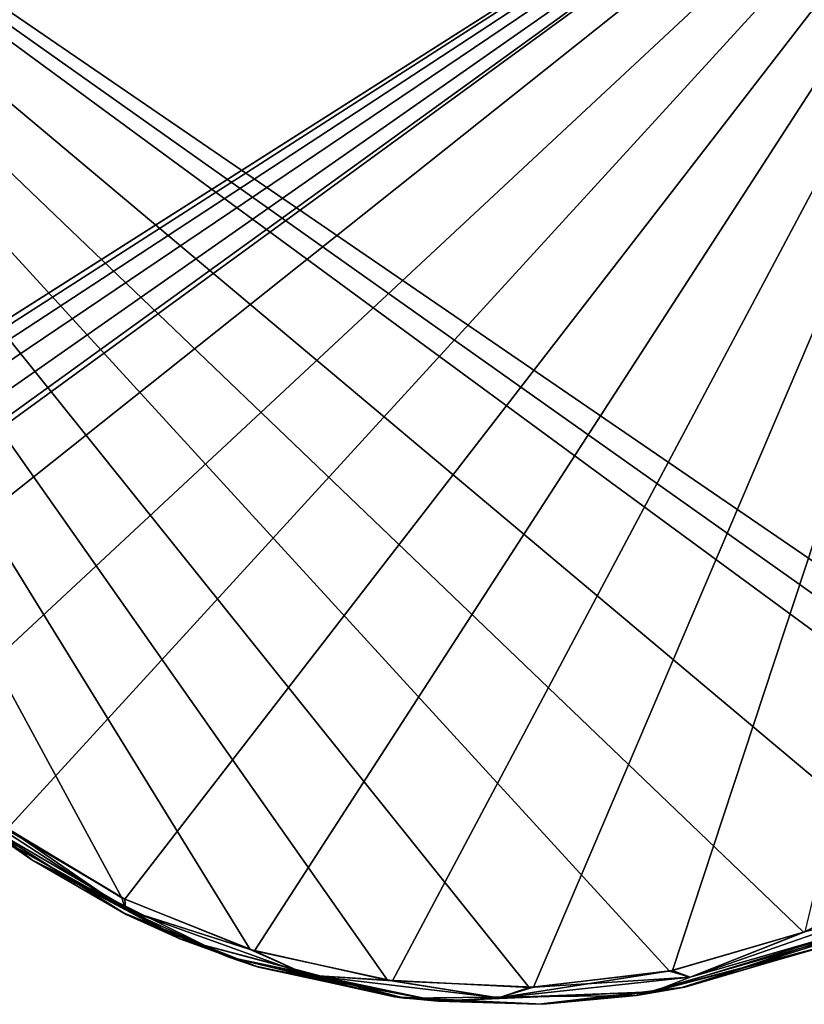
# Model space of a CAD drawing. Header units: millimetres. Extents: x -125 to 125, y -46 to 12.
# Tile 41 of 256: x -67.34 to -62.79, y -42.07 to -36.36. Entities that reach past the tile are written whole.
import ezdxf

# ---------------------------------------------------------------- set-up
doc = ezdxf.new("R2010")
doc.units = ezdxf.units.MM
doc.header["$LTSCALE"] = 26.699852
for name, color, linetype in [('142', 7, 'CONTINUOUS'), ('182', 7, 'CONTINUOUS'), ('183', 7, 'CONTINUOUS'), ('271', 7, 'CONTINUOUS'), ('300', 7, 'CONTINUOUS')]:
    doc.layers.add(name, color=color, linetype=linetype)

msp = doc.modelspace()

# ---------------------------------------------------------------- linework, layer by layer
at = {"layer": '142', "linetype": 'CONTINUOUS'}
for points in [[(-66.4089, -41.6873, -36.0407), (-67.5709, -41.0089, -24.0832), (-67.5709, -41.0089, -36.0407), (-66.4089, -41.6873, -36.0407)], [(-66.4089, -41.6873, -24.0832), (-67.5709, -41.0089, -24.0832), (-66.4089, -41.6873, -36.0407), (-66.4089, -41.6873, -24.0832)], [(-66.4089, -41.6873, -47.9982), (-67.5709, -41.0089, -47.9982), (-66.4089, -41.6873, -59.9557), (-66.4089, -41.6873, -47.9982)], [(-66.4089, -41.6873, -47.9982), (-67.5709, -41.0089, -36.0407), (-67.5709, -41.0089, -47.9982), (-66.4089, -41.6873, -47.9982)], [(-66.4089, -41.6873, -36.0407), (-67.5709, -41.0089, -36.0407), (-66.4089, -41.6873, -47.9982), (-66.4089, -41.6873, -36.0407)], [(-66.4089, -41.6873, -12.1256), (-67.5709, -41.0089, -0.1681), (-67.5709, -41.0089, -12.1256), (-66.4089, -41.6873, -12.1256)], [(-66.4089, -41.6873, -0.1681), (-67.5709, -41.0089, -0.1681), (-66.4089, -41.6873, -12.1256), (-66.4089, -41.6873, -0.1681)], [(-66.4089, -41.6873, -24.0832), (-67.5709, -41.0089, -12.1256), (-67.5709, -41.0089, -24.0832), (-66.4089, -41.6873, -24.0832)], [(-66.4089, -41.6873, -12.1256), (-67.5709, -41.0089, -12.1256), (-66.4089, -41.6873, -24.0832), (-66.4089, -41.6873, -12.1256)], [(-66.4089, -41.6873, -95.8283), (-67.5709, -41.0089, -83.8707), (-67.5709, -41.0089, -95.8283), (-66.4089, -41.6873, -95.8283)], [(-66.4089, -41.6873, -83.8707), (-67.5709, -41.0089, -83.8707), (-66.4089, -41.6873, -95.8283), (-66.4089, -41.6873, -83.8707)], [(-66.4089, -41.6873, -95.8283), (-67.5709, -41.0089, -95.8283), (-66.7188, -41.5461, -104.5733), (-66.4089, -41.6873, -95.8283)], [(-66.7188, -41.5461, -104.5733), (-67.5709, -41.0089, -95.8283), (-67.2651, -41.2298, -104.2364), (-66.7188, -41.5461, -104.5733)], [(-67.2651, -41.2298, -104.2364), (-67.5709, -41.0089, -95.8283), (-67.4111, -41.1287, -104.1461), (-67.2651, -41.2298, -104.2364)], [(-66.4089, -41.6873, -71.9132), (-67.5709, -41.0089, -59.9557), (-67.5709, -41.0089, -71.9132), (-66.4089, -41.6873, -71.9132)], [(-66.4089, -41.6873, -59.9557), (-67.5709, -41.0089, -59.9557), (-66.4089, -41.6873, -71.9132), (-66.4089, -41.6873, -59.9557)], [(-66.4089, -41.6873, -59.9557), (-67.5709, -41.0089, -47.9982), (-67.5709, -41.0089, -59.9557), (-66.4089, -41.6873, -59.9557)], [(-66.4089, -41.6873, -83.8707), (-67.5709, -41.0089, -71.9132), (-67.5709, -41.0089, -83.8707), (-66.4089, -41.6873, -83.8707)], [(-66.4089, -41.6873, -71.9132), (-67.5709, -41.0089, -71.9132), (-66.4089, -41.6873, -83.8707), (-66.4089, -41.6873, -71.9132)], [(-66.4089, -41.6873, 71.577), (-67.5709, -41.0089, 83.5345), (-67.5709, -41.0089, 71.577), (-66.4089, -41.6873, 71.577)], [(-66.4089, -41.6873, 83.5345), (-67.5709, -41.0089, 83.5345), (-66.4089, -41.6873, 71.577), (-66.4089, -41.6873, 83.5345)], [(-66.4089, -41.6873, 59.6195), (-67.5709, -41.0089, 71.577), (-67.5709, -41.0089, 59.6195), (-66.4089, -41.6873, 59.6195)], [(-66.4089, -41.6873, 71.577), (-67.5709, -41.0089, 71.577), (-66.4089, -41.6873, 59.6195), (-66.4089, -41.6873, 71.577)], [(-66.4089, -41.6873, 83.5345), (-67.5709, -41.0089, 95.492), (-67.5709, -41.0089, 83.5345), (-66.4089, -41.6873, 83.5345)], [(-66.4089, -41.6873, 95.492), (-67.5709, -41.0089, 95.492), (-66.4089, -41.6873, 83.5345), (-66.4089, -41.6873, 95.492)], [(-67.5709, -41.0089, 95.492), (-66.4089, -41.6873, 95.492), (-67.4176, -41.1241, 104.1421), (-67.5709, -41.0089, 95.492)], [(-66.4089, -41.6873, 23.7469), (-67.5709, -41.0089, 23.7469), (-66.4089, -41.6873, 11.7894), (-66.4089, -41.6873, 23.7469)], [(-66.4089, -41.6873, 23.7469), (-67.5709, -41.0089, 35.7044), (-67.5709, -41.0089, 23.7469), (-66.4089, -41.6873, 23.7469)], [(-66.4089, -41.6873, -0.1681), (-67.5709, -41.0089, 11.7894), (-67.5709, -41.0089, -0.1681), (-66.4089, -41.6873, -0.1681)], [(-66.4089, -41.6873, 11.7894), (-67.5709, -41.0089, 11.7894), (-66.4089, -41.6873, -0.1681), (-66.4089, -41.6873, 11.7894)], [(-66.4089, -41.6873, 11.7894), (-67.5709, -41.0089, 23.7469), (-67.5709, -41.0089, 11.7894), (-66.4089, -41.6873, 11.7894)], [(-66.4089, -41.6873, 47.6619), (-67.5709, -41.0089, 59.6195), (-67.5709, -41.0089, 47.6619), (-66.4089, -41.6873, 47.6619)], [(-66.4089, -41.6873, 59.6195), (-67.5709, -41.0089, 59.6195), (-66.4089, -41.6873, 47.6619), (-66.4089, -41.6873, 59.6195)], [(-66.4089, -41.6873, 35.7044), (-67.5709, -41.0089, 35.7044), (-66.4089, -41.6873, 23.7469), (-66.4089, -41.6873, 35.7044)], [(-66.4089, -41.6873, 35.7044), (-67.5709, -41.0089, 47.6619), (-67.5709, -41.0089, 35.7044), (-66.4089, -41.6873, 35.7044)], [(-66.4089, -41.6873, 47.6619), (-67.5709, -41.0089, 47.6619), (-66.4089, -41.6873, 35.7044), (-66.4089, -41.6873, 47.6619)], [(-67.4176, -41.1241, 104.1421), (-66.4089, -41.6873, 95.492), (-67.265, -41.2299, 104.2365), (-67.4176, -41.1241, 104.1421)], [(-67.265, -41.2299, 104.2365), (-66.4089, -41.6873, 95.492), (-66.7354, -41.5378, 104.5631), (-67.265, -41.2299, 104.2365)], [(-66.7354, -41.5378, 104.5631), (-66.4089, -41.6873, 95.492), (-65.9772, -41.8436, 105.0271), (-66.7354, -41.5378, 104.5631)], [(-65.9526, -41.8512, -105.0421), (-66.4089, -41.6873, -95.8283), (-66.7188, -41.5461, -104.5733), (-65.9526, -41.8512, -105.0421)], [(-65.1082, -42.0312, -36.0407), (-66.4089, -41.6873, -36.0407), (-65.1082, -42.0312, -47.9982), (-65.1082, -42.0312, -36.0407)], [(-65.1082, -42.0312, -36.0407), (-66.4089, -41.6873, -24.0832), (-66.4089, -41.6873, -36.0407), (-65.1082, -42.0312, -36.0407)], [(-65.1082, -42.0312, -24.0832), (-66.4089, -41.6873, -24.0832), (-65.1082, -42.0312, -36.0407), (-65.1082, -42.0312, -24.0832)], [(-65.1082, -42.0312, -59.9557), (-66.4089, -41.6873, -47.9982), (-66.4089, -41.6873, -59.9557), (-65.1082, -42.0312, -59.9557)], [(-65.1082, -42.0312, -47.9982), (-66.4089, -41.6873, -47.9982), (-65.1082, -42.0312, -59.9557), (-65.1082, -42.0312, -47.9982)], [(-65.1082, -42.0312, -47.9982), (-66.4089, -41.6873, -36.0407), (-66.4089, -41.6873, -47.9982), (-65.1082, -42.0312, -47.9982)], [(-65.1082, -42.0312, -12.1256), (-66.4089, -41.6873, -0.1681), (-66.4089, -41.6873, -12.1256), (-65.1082, -42.0312, -12.1256)], [(-65.1082, -42.0312, -0.1681), (-66.4089, -41.6873, -0.1681), (-65.1082, -42.0312, -12.1256), (-65.1082, -42.0312, -0.1681)], [(-65.1082, -42.0312, -24.0832), (-66.4089, -41.6873, -12.1256), (-66.4089, -41.6873, -24.0832), (-65.1082, -42.0312, -24.0832)], [(-65.1082, -42.0312, -12.1256), (-66.4089, -41.6873, -12.1256), (-65.1082, -42.0312, -24.0832), (-65.1082, -42.0312, -12.1256)], [(-65.1082, -42.0312, -95.8283), (-66.4089, -41.6873, -83.8707), (-66.4089, -41.6873, -95.8283), (-65.1082, -42.0312, -95.8283)], [(-65.1082, -42.0312, -83.8707), (-66.4089, -41.6873, -83.8707), (-65.1082, -42.0312, -95.8283), (-65.1082, -42.0312, -83.8707)], [(-65.1082, -42.0312, -95.8283), (-66.4089, -41.6873, -95.8283), (-65.138, -42.0274, -105.5354), (-65.1082, -42.0312, -95.8283)], [(-65.138, -42.0274, -105.5354), (-66.4089, -41.6873, -95.8283), (-65.9526, -41.8512, -105.0421), (-65.138, -42.0274, -105.5354)], [(-65.1082, -42.0312, -71.9132), (-66.4089, -41.6873, -59.9557), (-66.4089, -41.6873, -71.9132), (-65.1082, -42.0312, -71.9132)], [(-65.1082, -42.0312, -59.9557), (-66.4089, -41.6873, -59.9557), (-65.1082, -42.0312, -71.9132), (-65.1082, -42.0312, -59.9557)], [(-65.1082, -42.0312, -83.8707), (-66.4089, -41.6873, -71.9132), (-66.4089, -41.6873, -83.8707), (-65.1082, -42.0312, -83.8707)], [(-65.1082, -42.0312, -71.9132), (-66.4089, -41.6873, -71.9132), (-65.1082, -42.0312, -83.8707), (-65.1082, -42.0312, -71.9132)], [(-65.1082, -42.0312, 71.577), (-66.4089, -41.6873, 83.5345), (-66.4089, -41.6873, 71.577), (-65.1082, -42.0312, 71.577)], [(-65.1082, -42.0312, 83.5345), (-66.4089, -41.6873, 83.5345), (-65.1082, -42.0312, 71.577), (-65.1082, -42.0312, 83.5345)], [(-65.1082, -42.0312, 59.6195), (-66.4089, -41.6873, 71.577), (-66.4089, -41.6873, 59.6195), (-65.1082, -42.0312, 59.6195)], [(-65.1082, -42.0312, 71.577), (-66.4089, -41.6873, 71.577), (-65.1082, -42.0312, 59.6195), (-65.1082, -42.0312, 71.577)], [(-65.1082, -42.0312, 83.5345), (-66.4089, -41.6873, 95.492), (-66.4089, -41.6873, 83.5345), (-65.1082, -42.0312, 83.5345)], [(-65.1082, -42.0312, 95.492), (-66.4089, -41.6873, 95.492), (-65.1082, -42.0312, 83.5345), (-65.1082, -42.0312, 95.492)], [(-66.4089, -41.6873, 95.492), (-65.1082, -42.0312, 95.492), (-65.9772, -41.8436, 105.0271), (-66.4089, -41.6873, 95.492)], [(-65.1082, -42.0312, 11.7894), (-66.4089, -41.6873, 23.7469), (-66.4089, -41.6873, 11.7894), (-65.1082, -42.0312, 11.7894)], [(-65.1082, -42.0312, 23.7469), (-66.4089, -41.6873, 23.7469), (-65.1082, -42.0312, 11.7894), (-65.1082, -42.0312, 23.7469)], [(-65.1082, -42.0312, -0.1681), (-66.4089, -41.6873, 11.7894), (-66.4089, -41.6873, -0.1681), (-65.1082, -42.0312, -0.1681)], [(-65.1082, -42.0312, 11.7894), (-66.4089, -41.6873, 11.7894), (-65.1082, -42.0312, -0.1681), (-65.1082, -42.0312, 11.7894)], [(-65.1082, -42.0312, 23.7469), (-66.4089, -41.6873, 35.7044), (-66.4089, -41.6873, 23.7469), (-65.1082, -42.0312, 23.7469)], [(-65.1082, -42.0312, 47.6619), (-66.4089, -41.6873, 47.6619), (-65.1082, -42.0312, 35.7044), (-65.1082, -42.0312, 47.6619)], [(-65.1082, -42.0312, 47.6619), (-66.4089, -41.6873, 59.6195), (-66.4089, -41.6873, 47.6619), (-65.1082, -42.0312, 47.6619)], [(-65.1082, -42.0312, 59.6195), (-66.4089, -41.6873, 59.6195), (-65.1082, -42.0312, 47.6619), (-65.1082, -42.0312, 59.6195)], [(-65.1082, -42.0312, 35.7044), (-66.4089, -41.6873, 35.7044), (-65.1082, -42.0312, 23.7469), (-65.1082, -42.0312, 35.7044)], [(-65.1082, -42.0312, 35.7044), (-66.4089, -41.6873, 47.6619), (-66.4089, -41.6873, 35.7044), (-65.1082, -42.0312, 35.7044)], [(-62.4702, -41.6423, -36.0407), (-63.7628, -42.0159, -36.0407), (-62.4702, -41.6423, -47.9982), (-62.4702, -41.6423, -36.0407)], [(-62.4702, -41.6423, -47.9982), (-63.7628, -42.0159, -36.0407), (-63.7628, -42.0159, -47.9982), (-62.4702, -41.6423, -47.9982)], [(-62.4702, -41.6423, -59.9557), (-63.7628, -42.0159, -47.9982), (-63.7628, -42.0159, -59.9557), (-62.4702, -41.6423, -59.9557)], [(-62.4702, -41.6423, -47.9982), (-63.7628, -42.0159, -47.9982), (-62.4702, -41.6423, -59.9557), (-62.4702, -41.6423, -47.9982)], [(-62.4702, -41.6423, -36.0407), (-63.7628, -42.0159, -24.0832), (-63.7628, -42.0159, -36.0407), (-62.4702, -41.6423, -36.0407)], [(-62.4702, -41.6423, -12.1256), (-63.7628, -42.0159, -12.1256), (-62.4702, -41.6423, -24.0832), (-62.4702, -41.6423, -12.1256)], [(-62.4702, -41.6423, -12.1256), (-63.7628, -42.0159, -0.1681), (-63.7628, -42.0159, -12.1256), (-62.4702, -41.6423, -12.1256)], [(-62.4702, -41.6423, -0.1681), (-63.7628, -42.0159, -0.1681), (-62.4702, -41.6423, -12.1256), (-62.4702, -41.6423, -0.1681)], [(-62.4702, -41.6423, -24.0832), (-63.7628, -42.0159, -24.0832), (-62.4702, -41.6423, -36.0407), (-62.4702, -41.6423, -24.0832)], [(-62.4702, -41.6423, -24.0832), (-63.7628, -42.0159, -12.1256), (-63.7628, -42.0159, -24.0832), (-62.4702, -41.6423, -24.0832)], [(-62.4702, -41.6423, -95.8283), (-63.7628, -42.0159, -95.8283), (-62.7013, -41.7377, -106.9779), (-62.4702, -41.6423, -95.8283)], [(-62.4702, -41.6423, -95.8283), (-63.7628, -42.0159, -83.8707), (-63.7628, -42.0159, -95.8283), (-62.4702, -41.6423, -95.8283)], [(-62.4702, -41.6423, -83.8707), (-63.7628, -42.0159, -83.8707), (-62.4702, -41.6423, -95.8283), (-62.4702, -41.6423, -83.8707)], [(-62.4702, -41.6423, -71.9132), (-63.7628, -42.0159, -59.9557), (-63.7628, -42.0159, -71.9132), (-62.4702, -41.6423, -71.9132)], [(-62.4702, -41.6423, -59.9557), (-63.7628, -42.0159, -59.9557), (-62.4702, -41.6423, -71.9132), (-62.4702, -41.6423, -59.9557)], [(-62.4702, -41.6423, -83.8707), (-63.7628, -42.0159, -71.9132), (-63.7628, -42.0159, -83.8707), (-62.4702, -41.6423, -83.8707)], [(-62.4702, -41.6423, -71.9132), (-63.7628, -42.0159, -71.9132), (-62.4702, -41.6423, -83.8707), (-62.4702, -41.6423, -71.9132)], [(-62.4702, -41.6423, 71.577), (-63.7628, -42.0159, 71.577), (-62.4702, -41.6423, 59.6195), (-62.4702, -41.6423, 71.577)], [(-62.4702, -41.6423, 71.577), (-63.7628, -42.0159, 83.5345), (-63.7628, -42.0159, 71.577), (-62.4702, -41.6423, 71.577)], [(-62.4702, -41.6423, 83.5345), (-63.7628, -42.0159, 83.5345), (-62.4702, -41.6423, 71.577), (-62.4702, -41.6423, 83.5345)], [(-62.4702, -41.6423, 59.6195), (-63.7628, -42.0159, 59.6195), (-62.4702, -41.6423, 47.6619), (-62.4702, -41.6423, 59.6195)], [(-62.4702, -41.6423, 59.6195), (-63.7628, -42.0159, 71.577), (-63.7628, -42.0159, 59.6195), (-62.4702, -41.6423, 59.6195)], [(-62.4702, -41.6423, 83.5345), (-63.7628, -42.0159, 95.492), (-63.7628, -42.0159, 83.5345), (-62.4702, -41.6423, 83.5345)], [(-62.4702, -41.6423, 95.492), (-63.7628, -42.0159, 95.492), (-62.4702, -41.6423, 83.5345), (-62.4702, -41.6423, 95.492)], [(-63.7628, -42.0159, 95.492), (-62.4702, -41.6423, 95.492), (-63.502, -41.9703, 106.5092), (-63.7628, -42.0159, 95.492)], [(-62.4702, -41.6423, 11.7894), (-63.7628, -42.0159, 23.7469), (-63.7628, -42.0159, 11.7894), (-62.4702, -41.6423, 11.7894)], [(-62.4702, -41.6423, 23.7469), (-63.7628, -42.0159, 23.7469), (-62.4702, -41.6423, 11.7894), (-62.4702, -41.6423, 23.7469)], [(-62.4702, -41.6423, -0.1681), (-63.7628, -42.0159, 11.7894), (-63.7628, -42.0159, -0.1681), (-62.4702, -41.6423, -0.1681)], [(-62.4702, -41.6423, 11.7894), (-63.7628, -42.0159, 11.7894), (-62.4702, -41.6423, -0.1681), (-62.4702, -41.6423, 11.7894)], [(-62.4702, -41.6423, 35.7044), (-63.7628, -42.0159, 47.6619), (-63.7628, -42.0159, 35.7044), (-62.4702, -41.6423, 35.7044)], [(-62.4702, -41.6423, 47.6619), (-63.7628, -42.0159, 47.6619), (-62.4702, -41.6423, 35.7044), (-62.4702, -41.6423, 47.6619)], [(-62.4702, -41.6423, 47.6619), (-63.7628, -42.0159, 59.6195), (-63.7628, -42.0159, 47.6619), (-62.4702, -41.6423, 47.6619)], [(-62.4702, -41.6423, 23.7469), (-63.7628, -42.0159, 35.7044), (-63.7628, -42.0159, 23.7469), (-62.4702, -41.6423, 23.7469)], [(-62.4702, -41.6423, 35.7044), (-63.7628, -42.0159, 35.7044), (-62.4702, -41.6423, 23.7469), (-62.4702, -41.6423, 35.7044)], [(-63.502, -41.9703, 106.5092), (-62.4702, -41.6423, 95.492), (-62.7095, -41.7408, 106.9731), (-63.502, -41.9703, 106.5092)], [(-62.7013, -41.7377, -106.9779), (-63.7628, -42.0159, -95.8283), (-63.4834, -41.9666, -106.5201), (-62.7013, -41.7377, -106.9779)], [(-65.9772, -41.8436, 105.0271), (-65.1082, -42.0312, 95.492), (-65.166, -42.0237, 105.5185), (-65.9772, -41.8436, 105.0271)], [(-64.3306, -42.0667, 106.0188), (-63.7628, -42.0159, 95.492), (-63.502, -41.9703, 106.5092), (-64.3306, -42.0667, 106.0188)], [(-63.4834, -41.9666, -106.5201), (-63.7628, -42.0159, -95.8283), (-64.3048, -42.0658, -106.0341), (-63.4834, -41.9666, -106.5201)], [(-65.166, -42.0237, 105.5185), (-65.1082, -42.0312, 95.492), (-64.3306, -42.0667, 106.0188), (-65.166, -42.0237, 105.5185)], [(-64.3048, -42.0658, -106.0341), (-65.1082, -42.0312, -95.8283), (-65.138, -42.0274, -105.5354), (-64.3048, -42.0658, -106.0341)], [(-63.7628, -42.0159, -36.0407), (-65.1082, -42.0312, -36.0407), (-63.7628, -42.0159, -47.9982), (-63.7628, -42.0159, -36.0407)], [(-63.7628, -42.0159, -47.9982), (-65.1082, -42.0312, -36.0407), (-65.1082, -42.0312, -47.9982), (-63.7628, -42.0159, -47.9982)], [(-63.7628, -42.0159, -36.0407), (-65.1082, -42.0312, -24.0832), (-65.1082, -42.0312, -36.0407), (-63.7628, -42.0159, -36.0407)], [(-63.7628, -42.0159, -59.9557), (-65.1082, -42.0312, -47.9982), (-65.1082, -42.0312, -59.9557), (-63.7628, -42.0159, -59.9557)], [(-63.7628, -42.0159, -47.9982), (-65.1082, -42.0312, -47.9982), (-63.7628, -42.0159, -59.9557), (-63.7628, -42.0159, -47.9982)], [(-63.7628, -42.0159, -12.1256), (-65.1082, -42.0312, -0.1681), (-65.1082, -42.0312, -12.1256), (-63.7628, -42.0159, -12.1256)], [(-63.7628, -42.0159, -0.1681), (-65.1082, -42.0312, -0.1681), (-63.7628, -42.0159, -12.1256), (-63.7628, -42.0159, -0.1681)], [(-63.7628, -42.0159, -24.0832), (-65.1082, -42.0312, -24.0832), (-63.7628, -42.0159, -36.0407), (-63.7628, -42.0159, -24.0832)], [(-63.7628, -42.0159, -24.0832), (-65.1082, -42.0312, -12.1256), (-65.1082, -42.0312, -24.0832), (-63.7628, -42.0159, -24.0832)], [(-63.7628, -42.0159, -12.1256), (-65.1082, -42.0312, -12.1256), (-63.7628, -42.0159, -24.0832), (-63.7628, -42.0159, -12.1256)], [(-63.7628, -42.0159, -95.8283), (-65.1082, -42.0312, -83.8707), (-65.1082, -42.0312, -95.8283), (-63.7628, -42.0159, -95.8283)], [(-63.7628, -42.0159, -83.8707), (-65.1082, -42.0312, -83.8707), (-63.7628, -42.0159, -95.8283), (-63.7628, -42.0159, -83.8707)], [(-63.7628, -42.0159, -95.8283), (-65.1082, -42.0312, -95.8283), (-64.3048, -42.0658, -106.0341), (-63.7628, -42.0159, -95.8283)], [(-63.7628, -42.0159, -71.9132), (-65.1082, -42.0312, -59.9557), (-65.1082, -42.0312, -71.9132), (-63.7628, -42.0159, -71.9132)], [(-63.7628, -42.0159, -59.9557), (-65.1082, -42.0312, -59.9557), (-63.7628, -42.0159, -71.9132), (-63.7628, -42.0159, -59.9557)], [(-63.7628, -42.0159, -83.8707), (-65.1082, -42.0312, -71.9132), (-65.1082, -42.0312, -83.8707), (-63.7628, -42.0159, -83.8707)], [(-63.7628, -42.0159, -71.9132), (-65.1082, -42.0312, -71.9132), (-63.7628, -42.0159, -83.8707), (-63.7628, -42.0159, -71.9132)], [(-63.7628, -42.0159, 71.577), (-65.1082, -42.0312, 83.5345), (-65.1082, -42.0312, 71.577), (-63.7628, -42.0159, 71.577)], [(-63.7628, -42.0159, 83.5345), (-65.1082, -42.0312, 83.5345), (-63.7628, -42.0159, 71.577), (-63.7628, -42.0159, 83.5345)], [(-63.7628, -42.0159, 59.6195), (-65.1082, -42.0312, 71.577), (-65.1082, -42.0312, 59.6195), (-63.7628, -42.0159, 59.6195)], [(-63.7628, -42.0159, 71.577), (-65.1082, -42.0312, 71.577), (-63.7628, -42.0159, 59.6195), (-63.7628, -42.0159, 71.577)], [(-63.7628, -42.0159, 95.492), (-65.1082, -42.0312, 95.492), (-63.7628, -42.0159, 83.5345), (-63.7628, -42.0159, 95.492)], [(-65.1082, -42.0312, 95.492), (-63.7628, -42.0159, 95.492), (-64.3306, -42.0667, 106.0188), (-65.1082, -42.0312, 95.492)], [(-63.7628, -42.0159, 83.5345), (-65.1082, -42.0312, 95.492), (-65.1082, -42.0312, 83.5345), (-63.7628, -42.0159, 83.5345)], [(-63.7628, -42.0159, 59.6195), (-65.1082, -42.0312, 59.6195), (-63.7628, -42.0159, 47.6619), (-63.7628, -42.0159, 59.6195)], [(-63.7628, -42.0159, 11.7894), (-65.1082, -42.0312, 23.7469), (-65.1082, -42.0312, 11.7894), (-63.7628, -42.0159, 11.7894)], [(-63.7628, -42.0159, 23.7469), (-65.1082, -42.0312, 23.7469), (-63.7628, -42.0159, 11.7894), (-63.7628, -42.0159, 23.7469)], [(-63.7628, -42.0159, -0.1681), (-65.1082, -42.0312, 11.7894), (-65.1082, -42.0312, -0.1681), (-63.7628, -42.0159, -0.1681)], [(-63.7628, -42.0159, 11.7894), (-65.1082, -42.0312, 11.7894), (-63.7628, -42.0159, -0.1681), (-63.7628, -42.0159, 11.7894)], [(-63.7628, -42.0159, 47.6619), (-65.1082, -42.0312, 47.6619), (-63.7628, -42.0159, 35.7044), (-63.7628, -42.0159, 47.6619)], [(-63.7628, -42.0159, 47.6619), (-65.1082, -42.0312, 59.6195), (-65.1082, -42.0312, 47.6619), (-63.7628, -42.0159, 47.6619)], [(-63.7628, -42.0159, 23.7469), (-65.1082, -42.0312, 35.7044), (-65.1082, -42.0312, 23.7469), (-63.7628, -42.0159, 23.7469)], [(-63.7628, -42.0159, 35.7044), (-65.1082, -42.0312, 35.7044), (-63.7628, -42.0159, 23.7469), (-63.7628, -42.0159, 35.7044)], [(-63.7628, -42.0159, 35.7044), (-65.1082, -42.0312, 47.6619), (-65.1082, -42.0312, 35.7044), (-63.7628, -42.0159, 35.7044)]]:
    msp.add_3dface(points, dxfattribs=at)
at = {"layer": '182', "color": 7, "linetype": 'CONTINUOUS'}
for points in [[(-70.7759, -33.9986, -102.1223), (-60.9603, -33.9986, -108.2683), (-70.0527, -39.7799, -102.4975), (-70.7759, -33.9986, -102.1223)], [(-70.0527, -39.7799, -102.4975), (-60.9603, -33.9986, -108.2683), (-69.8659, -39.6606, -102.6274), (-70.0527, -39.7799, -102.4975)], [(-69.8659, -39.6606, -102.6274), (-60.9603, -33.9986, -108.2683), (-69.6533, -39.5795, -102.7735), (-69.8659, -39.6606, -102.6274)], [(-69.6533, -39.5795, -102.7735), (-60.9603, -33.9986, -108.2683), (-69.4259, -39.5438, -102.928), (-69.6533, -39.5795, -102.7735)], [(-69.4259, -39.5438, -102.928), (-60.9603, -33.9986, -108.2683), (-69.1975, -39.5558, -103.0815), (-69.4259, -39.5438, -102.928)], [(-69.1975, -39.5558, -103.0815), (-60.9603, -33.9986, -108.2683), (-68.9811, -39.613, -103.2252), (-69.1975, -39.5558, -103.0815)], [(-68.9811, -39.613, -103.2252), (-60.9603, -33.9986, -108.2683), (-68.8233, -39.6871, -103.329), (-68.9811, -39.613, -103.2252)], [(-68.8233, -39.6871, -103.329), (-60.9603, -33.9986, -108.2683), (-68.787, -39.7088, -103.3527), (-68.8233, -39.6871, -103.329)], [(-68.787, -39.7088, -103.3527), (-60.9603, -33.9986, -108.2683), (-68.4847, -39.9876, -103.5474), (-68.787, -39.7088, -103.3527)], [(-68.4847, -39.9876, -103.5474), (-60.9603, -33.9986, -108.2683), (-67.9956, -40.5518, -103.8575), (-68.4847, -39.9876, -103.5474)], [(-67.9956, -40.5518, -103.8575), (-60.9603, -33.9986, -108.2683), (-67.407, -41.0493, -104.2301), (-67.9956, -40.5518, -103.8575)], [(-67.407, -41.0493, -104.2301), (-60.9603, -33.9986, -108.2683), (-66.728, -41.4583, -104.6576), (-67.407, -41.0493, -104.2301)], [(-66.728, -41.4583, -104.6576), (-60.9603, -33.9986, -108.2683), (-65.9766, -41.7573, -105.1268), (-66.728, -41.4583, -104.6576)], [(-65.9766, -41.7573, -105.1268), (-60.9603, -33.9986, -108.2683), (-65.1776, -41.93, -105.6204), (-65.9766, -41.7573, -105.1268)], [(-65.1776, -41.93, -105.6204), (-60.9603, -33.9986, -108.2683), (-64.3604, -41.9676, -106.1196), (-65.1776, -41.93, -105.6204)], [(-64.3604, -41.9676, -106.1196), (-60.9603, -33.9986, -108.2683), (-63.5548, -41.8704, -106.606), (-64.3604, -41.9676, -106.1196)], [(-63.5548, -41.8704, -106.606), (-60.9603, -33.9986, -108.2683), (-62.7877, -41.646, -107.0642), (-63.5548, -41.8704, -106.606)]]:
    msp.add_3dface(points, dxfattribs=at)
at = {"layer": '183', "color": 7, "linetype": 'CONTINUOUS'}
for points in [[(-63.573, -41.8741, 106.5951), (-62.7957, -41.6491, 107.0594), (-70.7787, -33.9986, 102.1203), (-63.573, -41.8741, 106.5951)], [(-62.7957, -41.6491, 107.0594), (-62.078, -41.3065, 107.484), (-70.7787, -33.9986, 102.1203), (-62.7957, -41.6491, 107.0594)], [(-62.078, -41.3065, 107.484), (-61.4369, -40.8621, 107.8607), (-70.7787, -33.9986, 102.1203), (-62.078, -41.3065, 107.484)], [(-61.4369, -40.8621, 107.8607), (-61.2549, -40.7412, 107.9666), (-70.7787, -33.9986, 102.1203), (-61.4369, -40.8621, 107.8607)], [(-70.7787, -33.9986, 102.1203), (-61.049, -40.6575, 108.0848), (-60.9633, -33.9986, 108.2666), (-70.7787, -33.9986, 102.1203)], [(-61.2549, -40.7412, 107.9666), (-61.049, -40.6575, 108.0848), (-70.7787, -33.9986, 102.1203), (-61.2549, -40.7412, 107.9666)], [(-64.3857, -41.9685, 106.1042), (-63.573, -41.8741, 106.5951), (-70.7787, -33.9986, 102.1203), (-64.3857, -41.9685, 106.1042)], [(-67.4134, -41.0447, 104.2261), (-66.7443, -41.4501, 104.6474), (-70.7787, -33.9986, 102.1203), (-67.4134, -41.0447, 104.2261)], [(-66.7443, -41.4501, 104.6474), (-66.0007, -41.7499, 105.1118), (-70.7787, -33.9986, 102.1203), (-66.7443, -41.4501, 104.6474)], [(-66.0007, -41.7499, 105.1118), (-65.2051, -41.9263, 105.6036), (-70.7787, -33.9986, 102.1203), (-66.0007, -41.7499, 105.1118)], [(-65.2051, -41.9263, 105.6036), (-64.3857, -41.9685, 106.1042), (-70.7787, -33.9986, 102.1203), (-65.2051, -41.9263, 105.6036)]]:
    msp.add_3dface(points, dxfattribs=at)
at = {"layer": '271', "linetype": 'CONTINUOUS'}
for points in [[(-66.728, -41.4583, -104.6576), (-66.7237, -41.5182, -104.6367), (-67.6895, -40.8923, -104.0276), (-66.728, -41.4583, -104.6576)], [(-67.407, -41.0493, -104.2301), (-66.728, -41.4583, -104.6576), (-67.6895, -40.8923, -104.0276), (-67.407, -41.0493, -104.2301)], [(-66.7237, -41.5182, -104.6367), (-67.4111, -41.1287, -104.1461), (-67.6895, -40.8923, -104.0276), (-66.7237, -41.5182, -104.6367)], [(-67.2651, -41.2298, -104.2364), (-67.4111, -41.1287, -104.1461), (-66.7237, -41.5182, -104.6367), (-67.2651, -41.2298, -104.2364)], [(-66.7188, -41.5461, -104.5733), (-67.2651, -41.2298, -104.2364), (-66.1308, -41.7922, -104.9481), (-66.7188, -41.5461, -104.5733)], [(-66.1308, -41.7922, -104.9481), (-67.2651, -41.2298, -104.2364), (-66.7237, -41.5182, -104.6367), (-66.1308, -41.7922, -104.9481)], [(-66.728, -41.4583, -104.6576), (-65.9766, -41.7573, -105.1268), (-66.7237, -41.5182, -104.6367), (-66.728, -41.4583, -104.6576)], [(-65.9766, -41.7573, -105.1268), (-65.6667, -41.8977, -105.2955), (-66.7237, -41.5182, -104.6367), (-65.9766, -41.7573, -105.1268)], [(-65.6667, -41.8977, -105.2955), (-66.1308, -41.7922, -104.9481), (-66.7237, -41.5182, -104.6367), (-65.6667, -41.8977, -105.2955)], [(-65.9526, -41.8512, -105.0421), (-66.7188, -41.5461, -104.5733), (-66.1308, -41.7922, -104.9481), (-65.9526, -41.8512, -105.0421)], [(-62.7877, -41.646, -107.0642), (-62.3814, -41.5368, -107.2818), (-63.4533, -41.9099, -106.6437), (-62.7877, -41.646, -107.0642)], [(-62.3814, -41.5368, -107.2818), (-62.4615, -41.6244, -107.1759), (-63.4533, -41.9099, -106.6437), (-62.3814, -41.5368, -107.2818)], [(-62.4615, -41.6244, -107.1759), (-63.6701, -41.9938, -106.4549), (-63.4533, -41.9099, -106.6437), (-62.4615, -41.6244, -107.1759)], [(-63.4834, -41.9666, -106.5201), (-63.6701, -41.9938, -106.4549), (-62.4615, -41.6244, -107.1759), (-63.4834, -41.9666, -106.5201)], [(-62.7013, -41.7377, -106.9779), (-63.4834, -41.9666, -106.5201), (-62.4615, -41.6244, -107.1759), (-62.7013, -41.7377, -106.9779)], [(-63.5548, -41.8704, -106.606), (-62.7877, -41.646, -107.0642), (-63.4533, -41.9099, -106.6437), (-63.5548, -41.8704, -106.606)], [(-64.9127, -42.0482, -105.7007), (-66.1308, -41.7922, -104.9481), (-65.6667, -41.8977, -105.2955), (-64.9127, -42.0482, -105.7007)], [(-65.9526, -41.8512, -105.0421), (-66.1308, -41.7922, -104.9481), (-64.9127, -42.0482, -105.7007), (-65.9526, -41.8512, -105.0421)], [(-65.9766, -41.7573, -105.1268), (-65.1776, -41.93, -105.6204), (-65.6667, -41.8977, -105.2955), (-65.9766, -41.7573, -105.1268)], [(-65.138, -42.0274, -105.5354), (-65.9526, -41.8512, -105.0421), (-64.9127, -42.0482, -105.7007), (-65.138, -42.0274, -105.5354)], [(-64.5629, -42.0291, -105.9732), (-64.9127, -42.0482, -105.7007), (-65.6667, -41.8977, -105.2955), (-64.5629, -42.0291, -105.9732)], [(-65.1776, -41.93, -105.6204), (-64.5629, -42.0291, -105.9732), (-65.6667, -41.8977, -105.2955), (-65.1776, -41.93, -105.6204)], [(-63.5548, -41.8704, -106.606), (-63.4533, -41.9099, -106.6437), (-64.5629, -42.0291, -105.9732), (-63.5548, -41.8704, -106.606)], [(-64.3604, -41.9676, -106.1196), (-63.5548, -41.8704, -106.606), (-64.5629, -42.0291, -105.9732), (-64.3604, -41.9676, -106.1196)], [(-63.4533, -41.9099, -106.6437), (-63.6701, -41.9938, -106.4549), (-64.5629, -42.0291, -105.9732), (-63.4533, -41.9099, -106.6437)], [(-65.1776, -41.93, -105.6204), (-64.3604, -41.9676, -106.1196), (-64.5629, -42.0291, -105.9732), (-65.1776, -41.93, -105.6204)], [(-63.4834, -41.9666, -106.5201), (-64.3048, -42.0658, -106.0341), (-63.6701, -41.9938, -106.4549), (-63.4834, -41.9666, -106.5201)], [(-64.3048, -42.0658, -106.0341), (-65.138, -42.0274, -105.5354), (-64.9127, -42.0482, -105.7007), (-64.3048, -42.0658, -106.0341)], [(-63.6701, -41.9938, -106.4549), (-64.9127, -42.0482, -105.7007), (-64.5629, -42.0291, -105.9732), (-63.6701, -41.9938, -106.4549)], [(-64.3048, -42.0658, -106.0341), (-64.9127, -42.0482, -105.7007), (-63.6701, -41.9938, -106.4549), (-64.3048, -42.0658, -106.0341)]]:
    msp.add_3dface(points, dxfattribs=at)
at = {"layer": '300', "linetype": 'CONTINUOUS'}
for points in [[(-67.4134, -41.0447, 104.2261), (-67.6895, -40.8923, 104.0276), (-66.7237, -41.5182, 104.6367), (-67.4134, -41.0447, 104.2261)], [(-67.6895, -40.8923, 104.0276), (-67.265, -41.2299, 104.2365), (-66.7237, -41.5182, 104.6367), (-67.6895, -40.8923, 104.0276)], [(-67.4176, -41.1241, 104.1421), (-67.265, -41.2299, 104.2365), (-67.6895, -40.8923, 104.0276), (-67.4176, -41.1241, 104.1421)], [(-66.7443, -41.4501, 104.6474), (-67.4134, -41.0447, 104.2261), (-66.7237, -41.5182, 104.6367), (-66.7443, -41.4501, 104.6474)], [(-67.265, -41.2299, 104.2365), (-66.1309, -41.7922, 104.9481), (-66.7237, -41.5182, 104.6367), (-67.265, -41.2299, 104.2365)], [(-67.265, -41.2299, 104.2365), (-66.7354, -41.5378, 104.5631), (-66.1309, -41.7922, 104.9481), (-67.265, -41.2299, 104.2365)], [(-62.078, -41.3065, 107.484), (-62.7957, -41.6491, 107.0594), (-62.3814, -41.5368, 107.2818), (-62.078, -41.3065, 107.484)], [(-66.0007, -41.7499, 105.1118), (-66.7443, -41.4501, 104.6474), (-66.7237, -41.5182, 104.6367), (-66.0007, -41.7499, 105.1118)], [(-66.7354, -41.5378, 104.5631), (-65.9772, -41.8436, 105.0271), (-66.1309, -41.7922, 104.9481), (-66.7354, -41.5378, 104.5631)], [(-66.0007, -41.7499, 105.1118), (-66.7237, -41.5182, 104.6367), (-65.6667, -41.8977, 105.2955), (-66.0007, -41.7499, 105.1118)], [(-66.7237, -41.5182, 104.6367), (-66.1309, -41.7922, 104.9481), (-65.6667, -41.8977, 105.2955), (-66.7237, -41.5182, 104.6367)], [(-62.7957, -41.6491, 107.0594), (-63.4533, -41.9099, 106.6437), (-62.3814, -41.5368, 107.2818), (-62.7957, -41.6491, 107.0594)], [(-63.4533, -41.9099, 106.6437), (-62.4615, -41.6244, 107.1759), (-62.3814, -41.5368, 107.2818), (-63.4533, -41.9099, 106.6437)], [(-63.6701, -41.9938, 106.4548), (-62.4615, -41.6244, 107.1759), (-63.4533, -41.9099, 106.6437), (-63.6701, -41.9938, 106.4548)], [(-63.6701, -41.9938, 106.4548), (-62.7095, -41.7408, 106.9731), (-62.4615, -41.6244, 107.1759), (-63.6701, -41.9938, 106.4548)], [(-62.7957, -41.6491, 107.0594), (-63.573, -41.8741, 106.5951), (-63.4533, -41.9099, 106.6437), (-62.7957, -41.6491, 107.0594)], [(-63.502, -41.9703, 106.5092), (-62.7095, -41.7408, 106.9731), (-63.6701, -41.9938, 106.4548), (-63.502, -41.9703, 106.5092)], [(-66.1309, -41.7922, 104.9481), (-64.9127, -42.0482, 105.7006), (-65.6667, -41.8977, 105.2955), (-66.1309, -41.7922, 104.9481)], [(-65.9772, -41.8436, 105.0271), (-65.166, -42.0237, 105.5185), (-66.1309, -41.7922, 104.9481), (-65.9772, -41.8436, 105.0271)], [(-66.1309, -41.7922, 104.9481), (-65.166, -42.0237, 105.5185), (-64.9127, -42.0482, 105.7006), (-66.1309, -41.7922, 104.9481)], [(-65.2051, -41.9263, 105.6036), (-66.0007, -41.7499, 105.1118), (-65.6667, -41.8977, 105.2955), (-65.2051, -41.9263, 105.6036)], [(-65.2051, -41.9263, 105.6036), (-65.6667, -41.8977, 105.2955), (-64.5629, -42.0291, 105.9732), (-65.2051, -41.9263, 105.6036)], [(-65.6667, -41.8977, 105.2955), (-64.9127, -42.0482, 105.7006), (-64.5629, -42.0291, 105.9732), (-65.6667, -41.8977, 105.2955)], [(-64.3857, -41.9685, 106.1042), (-64.5629, -42.0291, 105.9732), (-63.4533, -41.9099, 106.6437), (-64.3857, -41.9685, 106.1042)], [(-64.5629, -42.0291, 105.9732), (-63.6701, -41.9938, 106.4548), (-63.4533, -41.9099, 106.6437), (-64.5629, -42.0291, 105.9732)], [(-63.573, -41.8741, 106.5951), (-64.3857, -41.9685, 106.1042), (-63.4533, -41.9099, 106.6437), (-63.573, -41.8741, 106.5951)], [(-64.3857, -41.9685, 106.1042), (-65.2051, -41.9263, 105.6036), (-64.5629, -42.0291, 105.9732), (-64.3857, -41.9685, 106.1042)], [(-64.3306, -42.0667, 106.0188), (-63.502, -41.9703, 106.5092), (-63.6701, -41.9938, 106.4548), (-64.3306, -42.0667, 106.0188)], [(-65.166, -42.0237, 105.5185), (-64.3306, -42.0667, 106.0188), (-64.9127, -42.0482, 105.7006), (-65.166, -42.0237, 105.5185)], [(-64.9127, -42.0482, 105.7006), (-63.6701, -41.9938, 106.4548), (-64.5629, -42.0291, 105.9732), (-64.9127, -42.0482, 105.7006)], [(-64.9127, -42.0482, 105.7006), (-64.3306, -42.0667, 106.0188), (-63.6701, -41.9938, 106.4548), (-64.9127, -42.0482, 105.7006)]]:
    msp.add_3dface(points, dxfattribs=at)

doc.saveas('drawing.dxf')
